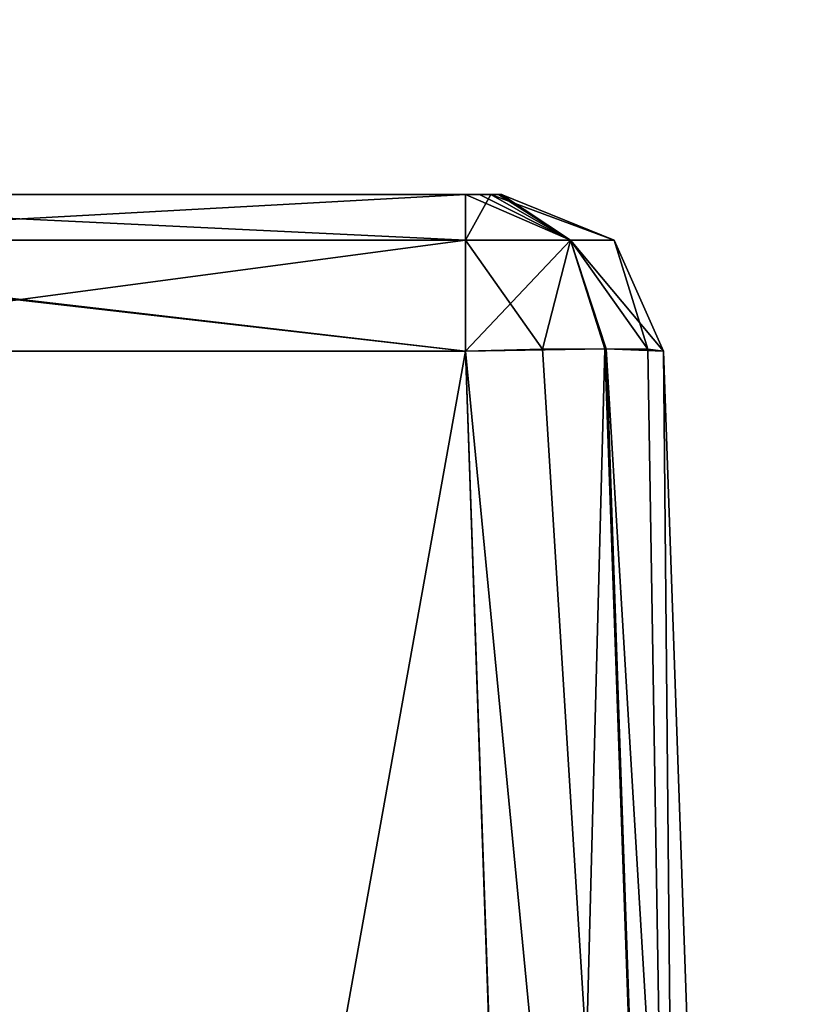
# Model space of a CAD drawing. Header units: millimetres. Extents: x -55 to 55, y -4 to 85.
# Tile 193 of 256: x -41.51 to -39.31, y 55.25 to 57.98. Entities that reach past the tile are written whole.
import ezdxf

# ---------------------------------------------------------------- set-up
doc = ezdxf.new("R2010")
doc.units = ezdxf.units.MM
doc.header["$LTSCALE"] = 74.742497
for name, color, linetype in [('8028', 7, 'CONTINUOUS'), ('8030', 7, 'CONTINUOUS'), ('8630', 7, 'CONTINUOUS'), ('8678', 7, 'CONTINUOUS'), ('8682', 7, 'CONTINUOUS'), ('8683', 7, 'CONTINUOUS'), ('9034', 7, 'CONTINUOUS'), ('9036', 7, 'CONTINUOUS'), ('9147', 7, 'CONTINUOUS'), ('9148', 7, 'CONTINUOUS'), ('9149', 7, 'CONTINUOUS'), ('9150', 7, 'CONTINUOUS'), ('9151', 7, 'CONTINUOUS')]:
    doc.layers.add(name, color=color, linetype=linetype)

msp = doc.modelspace()

# ---------------------------------------------------------------- linework, layer by layer
at = {"layer": '8028', "color": 253, "linetype": 'Continuous', "true_color": 0xaab4c3}
for points in [[(54.5, 0.15, 54.65), (54.5, 84.85, 54.65), (-54.5, 84.85, 54.65), (54.5, 0.15, 54.65)], [(-54.5, 0.15, 54.65), (-1.1667, 8.8333, 54.65), (-54.5, 84.85, 54.65), (-54.5, 0.15, 54.65)], [(-1.1667, 8.8333, 54.65), (-1.65, 10, 54.65), (-54.5, 84.85, 54.65), (-1.1667, 8.8333, 54.65)], [(-1.65, 10, 54.65), (-1.1667, 11.1667, 54.65), (-54.5, 84.85, 54.65), (-1.65, 10, 54.65)], [(-1.1667, 11.1667, 54.65), (0, 11.65, 54.65), (-54.5, 84.85, 54.65), (-1.1667, 11.1667, 54.65)], [(1.1667, 11.1667, 54.65), (54.5, 0.15, 54.65), (-54.5, 84.85, 54.65), (1.1667, 11.1667, 54.65)], [(0, 11.65, 54.65), (1.1667, 11.1667, 54.65), (-54.5, 84.85, 54.65), (0, 11.65, 54.65)]]:
    msp.add_3dface(points, dxfattribs=at)
at = {"layer": '8030', "color": 253, "linetype": 'Continuous', "true_color": 0xaab4c3}
for points in [[(-54.5, 84.85, -54.65), (54.5, 84.85, -54.65), (-54.5, 0.15, -54.65), (-54.5, 84.85, -54.65)], [(54.5, 84.85, -54.65), (-1.1667, 11.1667, -54.65), (-54.5, 0.15, -54.65), (54.5, 84.85, -54.65)]]:
    msp.add_3dface(points, dxfattribs=at)
at = {"layer": '8630', "color": 253, "linetype": 'Continuous', "true_color": 0xaab4c3}
for points in [[(-42.3049, 57.5, 43.2174), (-40.179, 57.5, 46.0331), (-42.9251, 57.5, 43.2174), (-42.3049, 57.5, 43.2174)], [(-40.2789, 57.5, 46.133), (-42.9251, 57.5, 46.133), (-42.9251, 57.5, 43.2174), (-40.2789, 57.5, 46.133)], [(-40.179, 57.5, 46.0331), (-40.1869, 57.5, 46.072), (-42.9251, 57.5, 43.2174), (-40.179, 57.5, 46.0331)], [(-40.2086, 57.5, 46.1041), (-40.2789, 57.5, 46.133), (-42.9251, 57.5, 43.2174), (-40.2086, 57.5, 46.1041)], [(-40.1869, 57.5, 46.072), (-40.2086, 57.5, 46.1041), (-42.9251, 57.5, 43.2174), (-40.1869, 57.5, 46.072)], [(-40.24, 57.5, -46.1252), (-40.208, 57.5, -46.1035), (-42.5876, 57.5, -46.133), (-40.24, 57.5, -46.1252)], [(-42.5876, 57.5, -46.133), (-40.208, 57.5, -46.1035), (-42.585, 57.5, -46.0918), (-42.5876, 57.5, -46.133)], [(-40.2789, 57.5, -46.133), (-40.24, 57.5, -46.1252), (-42.5876, 57.5, -46.133), (-40.2789, 57.5, -46.133)], [(-42.585, 57.5, -46.0918), (-40.179, 57.5, -46.0331), (-42.5842, 57.5, -46.0508), (-42.585, 57.5, -46.0918)], [(-40.208, 57.5, -46.1035), (-40.179, 57.5, -46.0331), (-42.585, 57.5, -46.0918), (-40.208, 57.5, -46.1035)], [(-42.5842, 57.5, -46.0508), (-40.179, 57.5, -46.0331), (-42.3139, 57.5, -43.3148), (-42.5842, 57.5, -46.0508)], [(-42.3139, 57.5, -43.3148), (-40.179, 57.5, -46.0331), (-41.7837, 57.5, -43.0952), (-42.3139, 57.5, -43.3148)], [(-42.0469, 57.5, 43.1659), (-40.179, 57.5, 46.0331), (-42.3049, 57.5, 43.2174), (-42.0469, 57.5, 43.1659)], [(-41.8208, 57.5, 43.0162), (-40.179, 57.5, 46.0331), (-42.0469, 57.5, 43.1659), (-41.8208, 57.5, 43.0162)], [(-41.6628, 57.5, 42.8045), (-40.179, 57.5, 46.0331), (-41.8208, 57.5, 43.0162), (-41.6628, 57.5, 42.8045)], [(-41.6253, 57.5, -12.4257), (-40.179, 57.5, 46.0331), (-41.7911, 57.5, -12.1784), (-41.6253, 57.5, -12.4257)], [(-41.7911, 57.5, -12.1784), (-40.179, 57.5, 46.0331), (-41.5641, 57.5, 12.6654), (-41.7911, 57.5, -12.1784)], [(-41.7837, 57.5, -43.0952), (-40.179, 57.5, -46.0331), (-41.5641, 57.5, -42.5652), (-41.7837, 57.5, -43.0952)], [(-41.5641, 57.5, 42.5842), (-40.179, 57.5, 46.0331), (-41.6628, 57.5, 42.8045), (-41.5641, 57.5, 42.5842)], [(-41.5641, 57.5, -12.6654), (-40.179, 57.5, 46.0331), (-41.6253, 57.5, -12.4257), (-41.5641, 57.5, -12.6654)], [(-41.5641, 57.5, 12.6654), (-40.179, 57.5, 46.0331), (-41.5641, 57.5, 42.5842), (-41.5641, 57.5, 12.6654)], [(-41.5641, 57.5, -42.5652), (-40.179, 57.5, 46.0331), (-41.5641, 57.5, -12.6654), (-41.5641, 57.5, -42.5652)], [(-40.179, 57.5, -46.0331), (-40.179, 57.5, 46.0331), (-41.5641, 57.5, -42.5652), (-40.179, 57.5, -46.0331)]]:
    msp.add_3dface(points, dxfattribs=at)
at = {"layer": '8678', "color": 253, "linetype": 'Continuous', "true_color": 0xaab4c3}
for points in [[(-40.2789, 57.0657, -46.5828), (-42.5876, 57.0657, -46.5828), (-47.144, 18.7413, -47.9211), (-40.2789, 57.0657, -46.5828)], [(-40.0581, 50.7413, -46.8036), (-40.2789, 57.0657, -46.5828), (-47.144, 18.7413, -47.9211), (-40.0581, 50.7413, -46.8036)]]:
    msp.add_3dface(points, dxfattribs=at)
at = {"layer": '8682', "color": 253, "linetype": 'Continuous', "true_color": 0xaab4c3}
for points in [[(-47.144, 18.7413, 47.9211), (-46.064, 59.9826, 46.4809), (-39.8167, 50.196, 46.8227), (-47.144, 18.7413, 47.9211)], [(-39.8167, 50.196, 46.8227), (-46.064, 59.9826, 46.4809), (-40.0581, 50.7413, 46.8036), (-39.8167, 50.196, 46.8227)], [(-46.064, 59.9826, 46.4809), (-43.3862, 57.2424, 46.5766), (-40.0581, 50.7413, 46.8036), (-46.064, 59.9826, 46.4809)], [(-43.3862, 57.2424, 46.5766), (-43.1787, 57.1118, 46.5812), (-40.0581, 50.7413, 46.8036), (-43.3862, 57.2424, 46.5766)], [(-43.1787, 57.1118, 46.5812), (-42.9251, 57.0657, 46.5828), (-40.0581, 50.7413, 46.8036), (-43.1787, 57.1118, 46.5812)], [(-40.0581, 50.7413, 46.8036), (-42.9251, 57.0657, 46.5828), (-40.2789, 57.0657, 46.5828), (-40.0581, 50.7413, 46.8036)]]:
    msp.add_3dface(points, dxfattribs=at)
at = {"layer": '8683', "color": 253, "linetype": 'Continuous', "true_color": 0xaab4c3}
for points in [[(-39.5084, 50.7413, 46.254), (-39.7293, 57.0657, 46.0331), (-39.7293, 57.0657, -46.0331), (-39.5084, 50.7413, 46.254)], [(-39.5084, 50.7413, -46.254), (-39.5084, 50.7413, 46.254), (-39.7293, 57.0657, -46.0331), (-39.5084, 50.7413, -46.254)]]:
    msp.add_3dface(points, dxfattribs=at)
at = {"layer": '9034', "color": 253, "linetype": 'Continuous', "true_color": 0xaab4c3}
for points in [[(-40.0581, 50.7413, 46.8036), (-40.2789, 57.0657, 46.5828), (-39.8922, 57.0722, 46.4233), (-40.0581, 50.7413, 46.8036)], [(-39.6697, 50.7492, 46.6424), (-40.0581, 50.7413, 46.8036), (-39.8922, 57.0722, 46.4233), (-39.6697, 50.7492, 46.6424)], [(-39.7728, 57.0706, 46.247), (-39.6697, 50.7492, 46.6424), (-39.8922, 57.0722, 46.4233), (-39.7728, 57.0706, 46.247)], [(-39.7293, 57.0657, 46.0331), (-39.6697, 50.7492, 46.6424), (-39.7728, 57.0706, 46.247), (-39.7293, 57.0657, 46.0331)], [(-39.7293, 57.0657, 46.0331), (-39.5084, 50.7413, 46.254), (-39.6697, 50.7492, 46.6424), (-39.7293, 57.0657, 46.0331)]]:
    msp.add_3dface(points, dxfattribs=at)
at = {"layer": '9036', "color": 253, "linetype": 'Continuous', "true_color": 0xaab4c3}
for points in [[(-40.2789, 57.0657, -46.5828), (-39.6697, 50.7492, -46.6424), (-40.065, 57.0706, -46.5392), (-40.2789, 57.0657, -46.5828)], [(-40.065, 57.0706, -46.5392), (-39.6697, 50.7492, -46.6424), (-39.8887, 57.0722, -46.4199), (-40.065, 57.0706, -46.5392)], [(-39.5084, 50.7413, -46.254), (-39.7293, 57.0657, -46.0331), (-39.8887, 57.0722, -46.4199), (-39.5084, 50.7413, -46.254)], [(-39.6697, 50.7492, -46.6424), (-39.5084, 50.7413, -46.254), (-39.8887, 57.0722, -46.4199), (-39.6697, 50.7492, -46.6424)], [(-40.2789, 57.0657, -46.5828), (-40.0581, 50.7413, -46.8036), (-39.6697, 50.7492, -46.6424), (-40.2789, 57.0657, -46.5828)]]:
    msp.add_3dface(points, dxfattribs=at)
at = {"layer": '9147', "color": 253, "linetype": 'Continuous', "true_color": 0xaab4c3}
for points in [[(-40.2789, 57.5, -46.133), (-40.2789, 57.3737, -46.4456), (-39.9872, 57.3737, -46.3248), (-40.2789, 57.5, -46.133)], [(-40.24, 57.5, -46.1252), (-40.2789, 57.5, -46.133), (-39.9872, 57.3737, -46.3248), (-40.24, 57.5, -46.1252)], [(-40.208, 57.5, -46.1035), (-40.24, 57.5, -46.1252), (-39.9872, 57.3737, -46.3248), (-40.208, 57.5, -46.1035)], [(-40.208, 57.5, -46.1035), (-39.9872, 57.3737, -46.3248), (-39.8664, 57.3737, -46.0331), (-40.208, 57.5, -46.1035)], [(-40.179, 57.5, -46.0331), (-40.208, 57.5, -46.1035), (-39.8664, 57.3737, -46.0331), (-40.179, 57.5, -46.0331)], [(-40.2789, 57.3737, -46.4456), (-40.065, 57.0706, -46.5392), (-39.9872, 57.3737, -46.3248), (-40.2789, 57.3737, -46.4456)], [(-40.2789, 57.0657, -46.5828), (-40.065, 57.0706, -46.5392), (-40.2789, 57.3737, -46.4456), (-40.2789, 57.0657, -46.5828)], [(-40.065, 57.0706, -46.5392), (-39.8887, 57.0722, -46.4199), (-39.9872, 57.3737, -46.3248), (-40.065, 57.0706, -46.5392)], [(-39.8887, 57.0722, -46.4199), (-39.7293, 57.0657, -46.0331), (-39.9872, 57.3737, -46.3248), (-39.8887, 57.0722, -46.4199)], [(-39.9872, 57.3737, -46.3248), (-39.7293, 57.0657, -46.0331), (-39.8664, 57.3737, -46.0331), (-39.9872, 57.3737, -46.3248)]]:
    msp.add_3dface(points, dxfattribs=at)
at = {"layer": '9148', "color": 253, "linetype": 'Continuous', "true_color": 0xaab4c3}
for points in [[(-40.179, 57.5, 46.0331), (-39.8664, 57.3737, -46.0331), (-39.8664, 57.3737, 46.0331), (-40.179, 57.5, 46.0331)], [(-40.179, 57.5, 46.0331), (-40.179, 57.5, -46.0331), (-39.8664, 57.3737, -46.0331), (-40.179, 57.5, 46.0331)], [(-39.7293, 57.0657, -46.0331), (-39.7293, 57.0657, 46.0331), (-39.8664, 57.3737, 46.0331), (-39.7293, 57.0657, -46.0331)], [(-39.8664, 57.3737, -46.0331), (-39.7293, 57.0657, -46.0331), (-39.8664, 57.3737, 46.0331), (-39.8664, 57.3737, -46.0331)]]:
    msp.add_3dface(points, dxfattribs=at)
at = {"layer": '9149', "color": 253, "linetype": 'Continuous', "true_color": 0xaab4c3}
for points in [[(-40.2789, 57.5, 46.133), (-40.2086, 57.5, 46.1041), (-40.2789, 57.3737, 46.4456), (-40.2789, 57.5, 46.133)], [(-40.2086, 57.5, 46.1041), (-39.9872, 57.3737, 46.3248), (-40.2789, 57.3737, 46.4456), (-40.2086, 57.5, 46.1041)], [(-40.2086, 57.5, 46.1041), (-40.1869, 57.5, 46.072), (-39.9872, 57.3737, 46.3248), (-40.2086, 57.5, 46.1041)], [(-40.1869, 57.5, 46.072), (-40.179, 57.5, 46.0331), (-39.9872, 57.3737, 46.3248), (-40.1869, 57.5, 46.072)], [(-40.179, 57.5, 46.0331), (-39.8664, 57.3737, 46.0331), (-39.9872, 57.3737, 46.3248), (-40.179, 57.5, 46.0331)], [(-39.8922, 57.0722, 46.4233), (-40.2789, 57.0657, 46.5828), (-39.9872, 57.3737, 46.3248), (-39.8922, 57.0722, 46.4233)], [(-39.9872, 57.3737, 46.3248), (-40.2789, 57.0657, 46.5828), (-40.2789, 57.3737, 46.4456), (-39.9872, 57.3737, 46.3248)], [(-39.7728, 57.0706, 46.247), (-39.8922, 57.0722, 46.4233), (-39.9872, 57.3737, 46.3248), (-39.7728, 57.0706, 46.247)], [(-39.8664, 57.3737, 46.0331), (-39.7728, 57.0706, 46.247), (-39.9872, 57.3737, 46.3248), (-39.8664, 57.3737, 46.0331)], [(-39.7293, 57.0657, 46.0331), (-39.7728, 57.0706, 46.247), (-39.8664, 57.3737, 46.0331), (-39.7293, 57.0657, 46.0331)]]:
    msp.add_3dface(points, dxfattribs=at)
at = {"layer": '9150', "color": 253, "linetype": 'Continuous', "true_color": 0xaab4c3}
for points in [[(-42.9251, 57.5, 46.133), (-40.2789, 57.3737, 46.4456), (-42.9251, 57.3737, 46.4456), (-42.9251, 57.5, 46.133)], [(-42.9251, 57.5, 46.133), (-40.2789, 57.5, 46.133), (-40.2789, 57.3737, 46.4456), (-42.9251, 57.5, 46.133)], [(-40.2789, 57.3737, 46.4456), (-40.2789, 57.0657, 46.5828), (-42.9251, 57.3737, 46.4456), (-40.2789, 57.3737, 46.4456)], [(-42.9251, 57.3737, 46.4456), (-40.2789, 57.0657, 46.5828), (-42.9251, 57.3683, 46.4511), (-42.9251, 57.3737, 46.4456)], [(-40.2789, 57.0657, 46.5828), (-42.9251, 57.0657, 46.5828), (-42.9251, 57.3683, 46.4511), (-40.2789, 57.0657, 46.5828)]]:
    msp.add_3dface(points, dxfattribs=at)
at = {"layer": '9151', "color": 253, "linetype": 'Continuous', "true_color": 0xaab4c3}
for points in [[(-40.2789, 57.5, -46.133), (-42.5876, 57.5, -46.133), (-42.5876, 57.3737, -46.4456), (-40.2789, 57.5, -46.133)], [(-40.2789, 57.5, -46.133), (-42.5876, 57.3737, -46.4456), (-40.2789, 57.3737, -46.4456), (-40.2789, 57.5, -46.133)], [(-42.5876, 57.3737, -46.4456), (-42.5876, 57.0657, -46.5828), (-40.2789, 57.3737, -46.4456), (-42.5876, 57.3737, -46.4456)], [(-42.5876, 57.0657, -46.5828), (-40.2789, 57.0657, -46.5828), (-40.2789, 57.3737, -46.4456), (-42.5876, 57.0657, -46.5828)]]:
    msp.add_3dface(points, dxfattribs=at)

doc.saveas('drawing.dxf')
